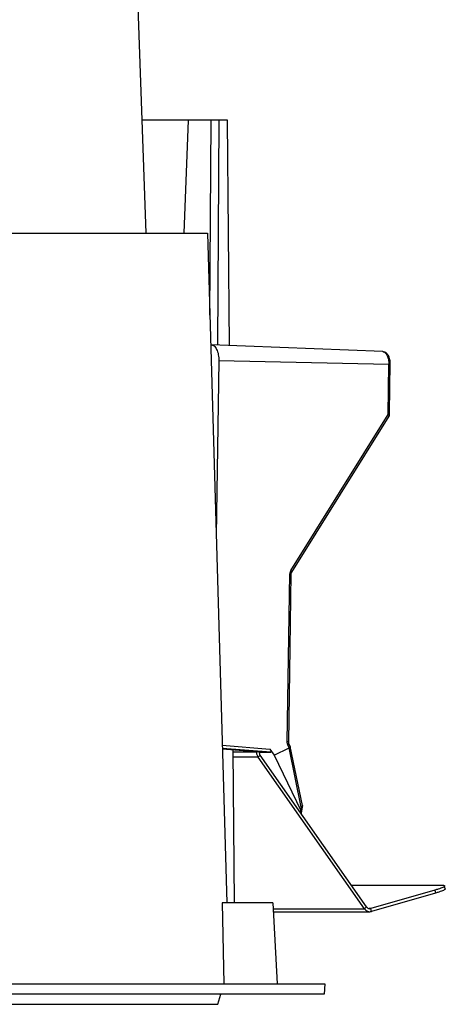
# Model space of a CAD drawing. Header units: millimetres. Extents: x 224 to 956, y 38 to 794.
# Tile 93 of 131: x 915 to 956, y 345 to 442. Entities that reach past the tile are written whole.
import ezdxf

# ---------------------------------------------------------------- set-up
doc = ezdxf.new("R2010")
doc.units = ezdxf.units.MM

msp = doc.modelspace()

# ---------------------------------------------------------------- linework, layer by layer
at = {"color": 179, "linetype": 'Continuous', "lineweight": 25}
for p, q in [((925.078, 476.771), (927.029, 420.888)), ((931.197, 431.988), (926.642, 431.988)), ((931.197, 431.988), (930.79, 420.888)), ((933.465, 431.988), (931.197, 431.988)), ((933.342, 412.817), (933.465, 431.988)), ((934.223, 431.988), (933.465, 431.988)), ((934.223, 431.988), (934.081, 409.874)), ((935.089, 431.988), (934.223, 431.988)), ((935.282, 409.825), (935.089, 431.988)), ((933.11, 420.888), (935.005, 354.988)), ((950.345, 409.218), (933.464, 409.898)), ((934.224, 408.299), (933.965, 391.157)), ((950.943, 407.959), (934.224, 408.299)), ((950.869, 403.029), (950.943, 407.959)), ((951.056, 405.785), (951.089, 407.954)), ((951.014, 403.025), (951.056, 405.785)), ((941.298, 387.69), (950.869, 403.029)), ((941.398, 387.53), (950.968, 402.87)), ((940.95, 370.803), (941.2, 387.347)), ((941.235, 380.064), (941.346, 387.343)), ((941.095, 370.799), (941.235, 380.064)), ((939.663, 369.512), (941.123, 370.216)), ((941.127, 370.218), (940.998, 370.539)), ((941.24, 370.357), (941.122, 370.652)), ((941.123, 370.216), (941.127, 370.218)), ((942.332, 364.385), (941.123, 370.216)), ((942.447, 364.54), (941.242, 370.349)), ((934.57, 370.114), (938.632, 369.786)), ((935.761, 354.988), (935.629, 370.029)), ((938.279, 369.504), (938.077, 369.315)), ((948.541, 354.395), (938.077, 369.315)), ((938.182, 369.786), (938.632, 369.786)), ((948.743, 354.583), (938.279, 369.504)), ((938.632, 369.786), (939.322, 369.786)), ((939.251, 370.105), (939.663, 369.512)), ((939.663, 369.512), (942.273, 364.05)), ((942.332, 364.385), (942.273, 364.05)), ((942.339, 363.797), (942.45, 364.425)), ((947.252, 356.709), (956.159, 356.709)), ((956.494, 356.361), (956.431, 356.652)), ((955.478, 356.225), (949.184, 354.413)), ((955.541, 355.934), (949.247, 354.122)), ((955.478, 356.225), (955.541, 355.934)), ((934.545, 354.988), (934.724, 346.988)), ((939.535, 354.988), (934.545, 354.988)), ((939.535, 354.988), (939.955, 346.988)), ((939.582, 354.098), (949.069, 354.098)), ((948.541, 354.395), (948.743, 354.583)), ((949.247, 354.122), (949.184, 354.413)), ((944.635, 346.988), (944.583, 345.988)), ((934.135, 344.988), (934.403, 345.988))]:
    msp.add_line(p, q, dxfattribs=at)
at = {"color": 8, "linetype": 'Continuous', "lineweight": 25}
for p, q in [((934.559, 370.488), (939.251, 370.105)), ((939.322, 369.786), (934.568, 370.174)), ((935.631, 369.833), (937.923, 369.833)), ((938.077, 369.315), (935.636, 369.315)), ((939.566, 354.395), (948.541, 354.395)), ((949.184, 354.413), (948.994, 354.413))]:
    msp.add_line(p, q, dxfattribs=at)
at = {"color": 179, "linetype": 'Continuous', "lineweight": 25}
for points, knots in [([(884.845, 420.888), (885.108, 420.888), (886.139, 420.888), (887.921, 420.888), (890.185, 420.888), (892.423, 420.888), (894.618, 420.888), (896.769, 420.888), (898.872, 420.888), (900.937, 420.888), (902.973, 420.888), (904.977, 420.888), (906.945, 420.888), (908.86, 420.888), (910.721, 420.888), (912.514, 420.888), (914.237, 420.888), (915.888, 420.888), (917.477, 420.888), (919.009, 420.888), (920.48, 420.888), (921.888, 420.888), (923.221, 420.888), (924.478, 420.888), (925.648, 420.888), (926.732, 420.888), (927.73, 420.888), (928.647, 420.888), (929.487, 420.888), (930.246, 420.888), (930.923, 420.888), (931.51, 420.888), (932.007, 420.888), (932.412, 420.888), (932.725, 420.888), (932.946, 420.888), (933.084, 420.888), (933.101, 420.888), (933.11, 420.888)], [0, 0, 0, 0, 0.009746, 0.038272, 0.066798, 0.095324, 0.123849, 0.151866, 0.179882, 0.207899, 0.235915, 0.264441, 0.292967, 0.321493, 0.350018, 0.378544, 0.406561, 0.434577, 0.462594, 0.49061, 0.519136, 0.547662, 0.576188, 0.604713, 0.633239, 0.661256, 0.689272, 0.717289, 0.745305, 0.773831, 0.802357, 0.830882, 0.859408, 0.887934, 0.915951, 0.943967, 0.971984, 1, 1, 1, 1]), ([(933.464, 409.896), (933.511, 409.89), (933.61, 409.878), (933.755, 409.786), (933.892, 409.638), (934.011, 409.437), (934.107, 409.194), (934.177, 408.915), (934.22, 408.613), (934.223, 408.404), (934.224, 408.299)], [0, 0, 0, 0, 0.113655, 0.240277, 0.366898, 0.493517, 0.620139, 0.746759, 0.873379, 1, 1, 1, 1]), ([(950.345, 409.216), (950.38, 409.215), (950.416, 409.215), (950.45, 409.195), (950.452, 409.194)], [0, 0, 0, 0, 0.95003, 1, 1, 1, 1]), ([(951.089, 407.954), (951.087, 408.036), (951.085, 408.197), (951.048, 408.422), (950.995, 408.614), (950.931, 408.769), (950.86, 408.896), (950.766, 409.018), (950.631, 409.135), (950.514, 409.174), (950.452, 409.195)], [0, 0, 0, 0, 0.148315, 0.290266, 0.420587, 0.535395, 0.633523, 0.738746, 0.861764, 1, 1, 1, 1]), ([(950.968, 402.871), (950.97, 402.874), (950.982, 402.89), (950.993, 402.918), (951.004, 402.95), (951.009, 402.973), (951.012, 402.99), (951.013, 403.003), (951.014, 403.013), (951.014, 403.02), (951.014, 403.022), (951.014, 403.026), (951.014, 403.028), (951.014, 403.03)], [0, 0, 0, 0, 0.066547, 0.346861, 0.540605, 0.676015, 0.7712, 0.838318, 0.919197, 0.942865, 0.959597, 0.971425, 1, 1, 1, 1]), ([(941.298, 387.69), (941.271, 387.637), (941.215, 387.532), (941.205, 387.409), (941.2, 387.347)], [0, 0, 0, 0, 0.500007, 1, 1, 1, 1]), ([(941.345, 387.343), (941.348, 387.377), (941.354, 387.445), (941.383, 387.502), (941.398, 387.53)], [0, 0, 0, 0, 0.504257, 1, 1, 1, 1]), ([(940.998, 370.539), (940.984, 370.581), (940.955, 370.666), (940.952, 370.758), (940.95, 370.803)], [0, 0, 0, 0, 0.500004, 1, 1, 1, 1]), ([(941.122, 370.652), (941.114, 370.675), (941.098, 370.722), (941.096, 370.773), (941.095, 370.799)], [0, 0, 0, 0, 0.497703, 1, 1, 1, 1]), ([(941.236, 370.356), (941.24, 370.345), (941.246, 370.327), (941.227, 370.296), (941.195, 370.261), (941.154, 370.235), (941.127, 370.218)], [0, 0, 0, 0, 0.28998, 0.475913, 0.656381, 1, 1, 1, 1]), ([(937.923, 369.833), (937.924, 369.786), (937.927, 369.693), (937.957, 369.557), (938.006, 369.428), (938.053, 369.353), (938.077, 369.315)], [0, 0, 0, 0, 0.25, 0.499998, 0.749999, 1, 1, 1, 1]), ([(938.182, 369.827), (938.186, 369.769), (938.194, 369.651), (938.25, 369.553), (938.279, 369.504)], [0, 0, 0, 0, 0.499999, 1, 1, 1, 1]), ([(939.251, 370.105), (939.278, 370.064), (939.329, 369.984), (939.363, 369.894), (939.37, 369.839), (939.365, 369.809), (939.35, 369.79), (939.331, 369.787), (939.322, 369.786)], [0, 0, 0, 0, 0.283017, 0.548092, 0.670575, 0.785629, 0.894646, 1, 1, 1, 1]), ([(942.332, 364.385), (942.355, 364.399), (942.4, 364.426), (942.423, 364.458), (942.434, 364.473)], [0, 0, 0, 0, 0.499985, 1, 1, 1, 1]), ([(942.454, 364.477), (942.454, 364.479), (942.454, 364.486), (942.453, 364.503), (942.452, 364.521), (942.448, 364.534), (942.447, 364.538)], [0, 0, 0, 0, 0.086534, 0.3475, 0.83128, 1, 1, 1, 1]), ([(942.45, 364.425), (942.45, 364.429), (942.452, 364.438), (942.453, 364.451), (942.454, 364.46), (942.454, 364.467), (942.454, 364.471), (942.454, 364.475), (942.454, 364.477)], [0, 0, 0, 0, 0.265679, 0.4811, 0.740652, 0.816619, 0.87036, 1, 1, 1, 1]), ([(942.314, 363.75), (942.319, 363.754), (942.339, 363.77), (942.345, 363.83), (942.327, 363.928), (942.292, 364.009), (942.273, 364.05)], [0, 0, 0, 0, 0.094648, 0.365419, 0.673839, 1, 1, 1, 1]), ([(956.159, 356.709), (956.218, 356.707), (956.336, 356.703), (956.425, 356.675), (956.444, 356.63), (956.386, 356.569), (956.255, 356.496), (956.055, 356.411), (955.797, 356.32), (955.584, 356.257), (955.478, 356.225)], [0, 0, 0, 0, 0.1249999, 0.2499998, 0.3749999, 0.5000002, 0.625, 0.7499997, 0.875, 1, 1, 1, 1]), ([(956.485, 356.359), (956.49, 356.352), (956.504, 356.33), (956.446, 356.278), (956.318, 356.205), (956.117, 356.12), (955.86, 356.029), (955.647, 355.966), (955.541, 355.934)], [0, 0, 0, 0, 0.092766, 0.274213, 0.45566, 0.637106, 0.818553, 1, 1, 1, 1]), ([(948.541, 354.395), (948.586, 354.34), (948.677, 354.23), (948.857, 354.13), (949.052, 354.085), (949.182, 354.11), (949.247, 354.122)], [0, 0, 0, 0, 0.249998, 0.500003, 0.750004, 1, 1, 1, 1]), ([(948.743, 354.583), (948.771, 354.549), (948.828, 354.48), (948.94, 354.418), (949.062, 354.39), (949.143, 354.405), (949.184, 354.413)], [0, 0, 0, 0, 0.25, 0.500001, 0.750007, 1, 1, 1, 1]), ([(802.635, 346.988), (810.116, 346.988), (836.745, 346.988), (854.805, 346.988), (892.465, 346.988), (910.525, 346.988), (937.155, 346.988), (944.635, 346.988)], [0, 0, 0, 0, 0.25, 0.25, 0.5, 0.5, 1, 1, 1, 1]), ([(944.583, 345.988), (937.108, 345.988), (910.498, 345.988), (892.451, 345.988), (854.819, 345.988), (836.773, 345.988), (810.163, 345.988), (802.688, 345.988)], [0, 0, 0, 0, 0.25, 0.25, 0.5, 0.5, 1, 1, 1, 1]), ([(813.135, 344.988), (813.136, 344.988), (813.138, 344.988), (813.152, 344.988), (813.175, 344.988), (813.207, 344.988), (813.261, 344.988), (813.334, 344.988), (813.493, 344.988), (813.766, 344.988), (814.274, 344.988), (814.925, 344.988), (815.981, 344.988), (817.651, 344.988), (820.193, 344.988), (823.251, 344.988), (826.793, 344.988), (830.787, 344.988), (835.193, 344.988), (839.969, 344.988), (845.07, 344.988), (850.446, 344.988), (856.045, 344.988), (861.813, 344.988), (869.657, 344.988), (877.614, 344.988), (885.457, 344.988), (891.226, 344.988), (896.825, 344.988), (902.201, 344.988), (907.301, 344.988), (912.078, 344.988), (916.484, 344.988), (920.478, 344.988), (924.02, 344.988), (927.077, 344.988), (929.62, 344.988), (931.29, 344.988), (932.346, 344.988), (932.997, 344.988), (933.505, 344.988), (933.808, 344.988), (933.978, 344.988), (934.068, 344.988), (934.125, 344.988), (934.132, 344.988), (934.135, 344.988)], [0, 0, 0, 0, 0.00391, 0.007817, 0.011724, 0.01563, 0.019536, 0.027351, 0.03126, 0.046889, 0.062518, 0.078147, 0.093775, 0.125023, 0.156272, 0.18752, 0.218768, 0.250016, 0.281264, 0.312512, 0.34376, 0.375008, 0.406256, 0.437504, 0.468752, 0.531248, 0.562496, 0.593744, 0.624993, 0.656241, 0.687489, 0.718737, 0.749985, 0.781233, 0.812481, 0.843729, 0.874977, 0.906225, 0.921854, 0.937483, 0.953111, 0.96874, 0.976557, 0.98437, 0.992183, 1, 1, 1, 1])]:
    msp.add_open_spline(points, degree=3, knots=knots, dxfattribs=at)
at = {"color": 8, "linetype": 'Continuous', "lineweight": 25}
for points, knots in [([(950.452, 409.194), (950.49, 409.175), (950.568, 409.137), (950.677, 409.018), (950.776, 408.856), (950.854, 408.654), (950.909, 408.428), (950.941, 408.194), (950.942, 408.035), (950.943, 407.959)], [0, 0, 0, 0, 0.1344394, 0.2809371, 0.4305426, 0.5801493, 0.7266469, 0.8672965, 1, 1, 1, 1]), ([(950.943, 407.959), (950.973, 407.958), (951.019, 407.957), (951.06, 407.956), (951.081, 407.955), (951.09, 407.954), (951.088, 407.954), (951.088, 407.954)], [0, 0, 0, 0, 0.361406, 0.555633, 0.753875, 0.952122, 1, 1, 1, 1]), ([(950.869, 403.029), (950.894, 403.006), (950.943, 402.961), (950.973, 402.907), (950.977, 402.879), (950.968, 402.872), (950.967, 402.87)], [0, 0, 0, 0, 0.343519, 0.687041, 0.953752, 1, 1, 1, 1]), ([(951.009, 403.025), (951.009, 403.025), (951.01, 403.026), (950.961, 403.027), (950.899, 403.029), (950.869, 403.029)], [0, 0, 0, 0, 0.246058, 0.623022, 1, 1, 1, 1]), ([(941.397, 387.531), (941.399, 387.535), (941.405, 387.544), (941.402, 387.565), (941.388, 387.593), (941.359, 387.634), (941.322, 387.668), (941.298, 387.69)], [0, 0, 0, 0, 0.132132, 0.312866, 0.493593, 0.670651, 1, 1, 1, 1]), ([(941.2, 387.347), (941.23, 387.347), (941.276, 387.346), (941.317, 387.345), (941.337, 387.344), (941.346, 387.343), (941.345, 387.343), (941.344, 387.343)], [0, 0, 0, 0, 0.361407, 0.555633, 0.753875, 0.952122, 1, 1, 1, 1]), ([(941.094, 370.799), (941.094, 370.799), (941.097, 370.799), (941.087, 370.8), (941.067, 370.801), (941.026, 370.802), (940.98, 370.803), (940.95, 370.803)], [0, 0, 0, 0, 0.068417, 0.262384, 0.456356, 0.646401, 1, 1, 1, 1]), ([(940.998, 370.539), (941.025, 370.555), (941.067, 370.579), (941.102, 370.608), (941.119, 370.629), (941.125, 370.643), (941.122, 370.649), (941.12, 370.651)], [0, 0, 0, 0, 0.341051, 0.524369, 0.711493, 0.898621, 1, 1, 1, 1]), ([(942.445, 364.426), (942.445, 364.421), (942.446, 364.408), (942.409, 364.392), (942.358, 364.387), (942.332, 364.385)], [0, 0, 0, 0, 0.190713, 0.595358, 1, 1, 1, 1]), ([(942.446, 364.54), (942.448, 364.529), (942.452, 364.507), (942.44, 364.485), (942.434, 364.473)], [0, 0, 0, 0, 0.517831, 1, 1, 1, 1]), ([(942.452, 364.472), (942.453, 364.472), (942.453, 364.473), (942.441, 364.473), (942.434, 364.473)], [0, 0, 0, 0, 0.390373, 1, 1, 1, 1])]:
    msp.add_open_spline(points, degree=3, knots=knots, dxfattribs=at)

doc.saveas('drawing.dxf')
